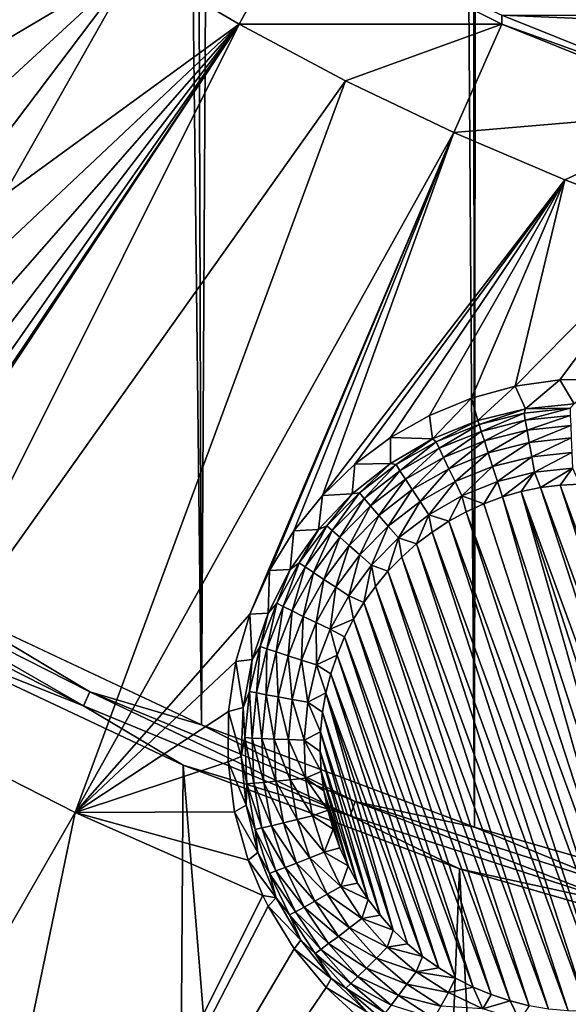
# Model space of a CAD drawing. Header units: metres. Extents: x -24 to 72, y -247 to 22.
# Tile 49 of 256: x -6.01 to -3.95, y -235.92 to -232.23. Entities that reach past the tile are written whole.
import ezdxf

# ---------------------------------------------------------------- set-up
doc = ezdxf.new("R2010")
doc.units = ezdxf.units.M
doc.layers.add('solid_509589_MEDIA_SW0001', color=7, linetype='CONTINUOUS')

msp = doc.modelspace()

# ---------------------------------------------------------------- linework, layer by layer
at = {"layer": 'solid_509589_MEDIA_SW0001'}
for points in [[(-5.328222, -234.871155, 309.950439), (-4.852002, -152.861771, 308.521423), (-5.565951, -153.316559, 308.525574)], [(-5.328222, -234.871155, 309.950439), (-4.303972, -235.255737, 309.962128), (-4.852002, -152.861771, 308.521423)], [(-4.316981, -222.250931, 309.735077), (-4.852002, -152.861771, 308.521423), (-4.303972, -235.255737, 309.962128)], [(-5.328222, -234.871155, 309.950439), (-5.565951, -153.316559, 308.525574), (-6.237439, -153.831802, 308.530548)], [(-6.318621, -234.406082, 309.936462), (-5.328222, -234.871155, 309.950439), (-6.237439, -153.831802, 308.530548)], [(-4.293919, -222.687195, 309.742798), (-4.316981, -222.250931, 309.735077), (-4.303972, -235.255737, 309.962128)], [(-4.293919, -222.687195, 309.742798), (-4.303972, -235.255737, 309.962128), (-3.252177, -235.557465, 309.971375)], [(-4.224947, -223.119431, 309.750641), (-4.293919, -222.687195, 309.742798), (-3.252177, -235.557465, 309.971375)], [(-4.110706, -223.542374, 309.758484), (-4.224947, -223.119431, 309.750641), (-3.252177, -235.557465, 309.971375)], [(-3.951998, -223.95256, 309.766296), (-4.110706, -223.542374, 309.758484), (-3.252177, -235.557465, 309.971375)], [(-6.354004, -232.277008, 269.212524), (-6.471611, -232.151489, 269.215485), (-5.956007, -231.770386, 269.298584)], [(-6.254005, -232.415695, 269.206543), (-6.354004, -232.277008, 269.212524), (-5.956007, -231.770386, 269.298584)], [(-6.254005, -232.415695, 269.206543), (-5.956007, -231.770386, 269.298584), (-5.576632, -232.015198, 269.302856)], [(-4.974478, -231.854034, 269.808411), (-5.187222, -232.243668, 269.306854), (-5.576632, -232.015198, 269.302856)], [(-4.201405, -232.243744, 269.815216), (-5.187222, -232.243668, 269.306854), (-4.974478, -231.854034, 269.808411)], [(-4.201405, -232.243744, 269.815216), (-4.974478, -231.854034, 269.808411), (-4.201441, -232.209717, 271.763184)], [(-6.172907, -232.565002, 269.197784), (-6.254005, -232.415695, 269.206543), (-5.576632, -232.015198, 269.302856)], [(-6.111475, -232.722733, 269.186615), (-6.172907, -232.565002, 269.197784), (-5.576632, -232.015198, 269.302856)], [(-6.070271, -232.887115, 269.173279), (-6.111475, -232.722733, 269.186615), (-5.576632, -232.015198, 269.302856)], [(-6.070271, -232.887115, 269.173279), (-5.576632, -232.015198, 269.302856), (-5.187222, -232.243668, 269.306854)], [(-4.201441, -232.209717, 271.763184), (4.201441, -232.209717, 271.763184), (3.398015, -232.532516, 271.768799)], [(-3.398015, -232.532516, 271.768799), (-4.201441, -232.209717, 271.763184), (3.398015, -232.532516, 271.768799)], [(-4.201405, -232.243744, 269.815216), (-4.201441, -232.209717, 271.763184), (-3.398015, -232.532516, 271.768799)], [(-6.489426, -234.850143, 268.978668), (-5.187222, -232.243668, 269.306854), (-4.788469, -232.455414, 269.310547)], [(-6.489426, -234.850143, 268.978668), (-6.294932, -233.912949, 269.063995), (-5.187222, -232.243668, 269.306854)], [(-6.294932, -233.912949, 269.063995), (-6.1982, -233.753204, 269.08374), (-5.187222, -232.243668, 269.306854)], [(-6.1982, -233.753204, 269.08374), (-6.124519, -233.582214, 269.103668), (-5.187222, -232.243668, 269.306854)], [(-6.124519, -233.582214, 269.103668), (-6.07566, -233.406143, 269.123047), (-5.187222, -232.243668, 269.306854)], [(-6.07566, -233.406143, 269.123047), (-6.051287, -233.230209, 269.141266), (-5.187222, -232.243668, 269.306854)], [(-6.049912, -233.056717, 269.158112), (-6.070271, -232.887115, 269.173279), (-5.187222, -232.243668, 269.306854)], [(-6.051287, -233.230209, 269.141266), (-6.049912, -233.056717, 269.158112), (-5.187222, -232.243668, 269.306854)], [(-4.201405, -232.243744, 269.815216), (-4.788469, -232.455414, 269.310547), (-5.187222, -232.243668, 269.306854)], [(-4.201405, -232.243744, 269.815216), (-4.381087, -232.650055, 269.313934), (-4.788469, -232.455414, 269.310547)], [(-3.398035, -232.566513, 269.820862), (-4.381087, -232.650055, 269.313934), (-4.201405, -232.243744, 269.815216)], [(-3.398035, -232.566513, 269.820862), (-4.201405, -232.243744, 269.815216), (-3.398015, -232.532516, 271.768799)], [(-5.802209, -235.200256, 268.984802), (-6.489426, -234.850143, 268.978668), (-4.788469, -232.455414, 269.310547)], [(-5.802209, -235.200256, 268.984802), (-4.788469, -232.455414, 269.310547), (-4.381087, -232.650055, 269.313934)], [(-3.398035, -232.566513, 269.820862), (-3.965805, -232.827225, 269.317047), (-4.381087, -232.650055, 269.313934)], [(-3.398035, -232.566513, 269.820862), (-3.543359, -232.986633, 269.319824), (-3.965805, -232.827225, 269.317047)], [(-5.146464, -234.456467, 269.077942), (-5.802209, -235.200256, 268.984802), (-4.381087, -232.650055, 269.313934)], [(-5.072977, -234.292404, 269.096863), (-5.146464, -234.456467, 269.077942), (-4.381087, -232.650055, 269.313934)], [(-4.981444, -234.143753, 269.115784), (-5.072977, -234.292404, 269.096863), (-4.381087, -232.650055, 269.313934)], [(-4.874255, -234.011017, 269.134399), (-4.981444, -234.143753, 269.115784), (-4.381087, -232.650055, 269.313934)], [(-4.874255, -234.011017, 269.134399), (-4.381087, -232.650055, 269.313934), (-3.965805, -232.827225, 269.317047)], [(-4.753071, -233.894394, 269.152557), (-4.874255, -234.011017, 269.134399), (-3.965805, -232.827225, 269.317047)], [(-4.619013, -233.794159, 269.170013), (-4.753071, -233.894394, 269.152557), (-3.965805, -232.827225, 269.317047)], [(-4.472852, -233.710938, 269.186523), (-4.619013, -233.794159, 269.170013), (-3.965805, -232.827225, 269.317047)], [(-4.315236, -233.645828, 269.201813), (-4.472852, -233.710938, 269.186523), (-3.965805, -232.827225, 269.317047)], [(-4.152024, -233.601486, 269.215118), (-4.315236, -233.645828, 269.201813), (-3.965805, -232.827225, 269.317047)], [(-4.152024, -233.601486, 269.215118), (-3.965805, -232.827225, 269.317047), (-3.543359, -232.986633, 269.319824)], [(-3.98394, -233.578003, 269.226227), (-4.152024, -233.601486, 269.215118), (-3.543359, -232.986633, 269.319824)], [(-3.813146, -233.576035, 269.234802), (-3.98394, -233.578003, 269.226227), (-3.543359, -232.986633, 269.319824)], [(-4.112956, -233.685684, 268.646698), (-4.152024, -233.601486, 269.215118), (-3.98394, -233.578003, 269.226227)], [(-4.112956, -233.685684, 268.646698), (-3.98394, -233.578003, 269.226227), (-3.930346, -233.667374, 268.646393)], [(-3.930346, -233.667374, 268.646393), (-3.98394, -233.578003, 269.226227), (-3.813146, -233.576035, 269.234802)], [(-4.291101, -233.729797, 268.647461), (-4.315236, -233.645828, 269.201813), (-4.152024, -233.601486, 269.215118)], [(-4.112956, -233.685684, 268.646698), (-4.291101, -233.729797, 268.647461), (-4.152024, -233.601486, 269.215118)], [(-4.461154, -233.798813, 268.648682), (-4.472852, -233.710938, 269.186523), (-4.315236, -233.645828, 269.201813)], [(-4.461154, -233.798813, 268.648682), (-4.315236, -233.645828, 269.201813), (-4.291101, -233.729797, 268.647461)], [(-4.112956, -233.685684, 268.646698), (-4.286602, -233.744675, 268.588562), (-4.291101, -233.729797, 268.647461)], [(-4.118249, -233.702438, 268.58783), (-4.286602, -233.744675, 268.588562), (-4.112956, -233.685684, 268.646698)], [(-3.945712, -233.683517, 268.587494), (-4.118249, -233.702438, 268.58783), (-4.112956, -233.685684, 268.646698)], [(-4.113585, -233.729385, 268.53299), (-4.118249, -233.702438, 268.58783), (-3.945712, -233.683517, 268.587494)], [(-3.94463, -233.710861, 268.532654), (-4.113585, -233.729385, 268.53299), (-3.945712, -233.683517, 268.587494)], [(-3.945712, -233.683517, 268.587494), (-4.112956, -233.685684, 268.646698), (-3.930346, -233.667374, 268.646393)], [(-4.461154, -233.798813, 268.648682), (-4.619013, -233.794159, 269.170013), (-4.472852, -233.710938, 269.186523)], [(-4.447633, -233.809448, 268.589691), (-4.461154, -233.798813, 268.648682), (-4.291101, -233.729797, 268.647461)], [(-4.286602, -233.744675, 268.588562), (-4.447633, -233.809448, 268.589691), (-4.291101, -233.729797, 268.647461)], [(-4.118249, -233.702438, 268.58783), (-4.278442, -233.770752, 268.533691), (-4.286602, -233.744675, 268.588562)], [(-4.113585, -233.729385, 268.53299), (-4.278442, -233.770752, 268.533691), (-4.118249, -233.702438, 268.58783)], [(-4.113585, -233.729385, 268.53299), (-4.266979, -233.80687, 268.485535), (-4.278442, -233.770752, 268.533691)], [(-4.107033, -233.766739, 268.484833), (-4.266979, -233.80687, 268.485535), (-4.113585, -233.729385, 268.53299)], [(-4.107033, -233.766739, 268.484833), (-4.113585, -233.729385, 268.53299), (-3.94463, -233.710861, 268.532654)], [(-3.94311, -233.748764, 268.484528), (-4.107033, -233.766739, 268.484833), (-3.94463, -233.710861, 268.532654)], [(-4.436131, -233.834167, 268.534821), (-4.447633, -233.809448, 268.589691), (-4.286602, -233.744675, 268.588562)], [(-4.436131, -233.834167, 268.534821), (-4.286602, -233.744675, 268.588562), (-4.278442, -233.770752, 268.533691)], [(-4.419971, -233.868408, 268.486603), (-4.436131, -233.834167, 268.534821), (-4.278442, -233.770752, 268.533691)], [(-4.419971, -233.868408, 268.486603), (-4.278442, -233.770752, 268.533691), (-4.266979, -233.80687, 268.485535)], [(-4.107033, -233.766739, 268.484833), (-4.252692, -233.851547, 268.446075), (-4.266979, -233.80687, 268.485535)], [(-4.098866, -233.812943, 268.445404), (-4.252692, -233.851547, 268.446075), (-4.107033, -233.766739, 268.484833)], [(-4.098866, -233.812943, 268.445404), (-4.107033, -233.766739, 268.484833), (-3.94311, -233.748764, 268.484528)], [(-3.941216, -233.795654, 268.445099), (-4.098866, -233.812943, 268.445404), (-3.94311, -233.748764, 268.484528)], [(-4.619654, -233.891312, 268.650299), (-4.753071, -233.894394, 269.152557), (-4.619013, -233.794159, 269.170013)], [(-4.619654, -233.891312, 268.650299), (-4.619013, -233.794159, 269.170013), (-4.461154, -233.798813, 268.648682)], [(-4.598345, -233.895538, 268.591187), (-4.619654, -233.891312, 268.650299), (-4.461154, -233.798813, 268.648682)], [(-4.447633, -233.809448, 268.589691), (-4.598345, -233.895538, 268.591187), (-4.461154, -233.798813, 268.648682)], [(-4.399829, -233.910721, 268.447113), (-4.419971, -233.868408, 268.486603), (-4.266979, -233.80687, 268.485535)], [(-4.399829, -233.910721, 268.447113), (-4.266979, -233.80687, 268.485535), (-4.252692, -233.851547, 268.446075)], [(-4.089425, -233.866074, 268.416321), (-4.098866, -233.812943, 268.445404), (-3.941216, -233.795654, 268.445099)], [(-3.939027, -233.849579, 268.416046), (-4.089425, -233.866074, 268.416321), (-3.941216, -233.795654, 268.445099)], [(-4.583713, -233.918472, 268.536285), (-4.598345, -233.895538, 268.591187), (-4.447633, -233.809448, 268.589691)], [(-4.436131, -233.834167, 268.534821), (-4.583713, -233.918472, 268.536285), (-4.447633, -233.809448, 268.589691)], [(-4.563158, -233.950195, 268.488037), (-4.583713, -233.918472, 268.536285), (-4.436131, -233.834167, 268.534821)], [(-4.419971, -233.868408, 268.486603), (-4.563158, -233.950195, 268.488037), (-4.436131, -233.834167, 268.534821)], [(-4.098866, -233.812943, 268.445404), (-4.236176, -233.902893, 268.416962), (-4.252692, -233.851547, 268.446075)], [(-4.089425, -233.866074, 268.416321), (-4.236176, -233.902893, 268.416962), (-4.098866, -233.812943, 268.445404)], [(-4.537536, -233.98938, 268.448486), (-4.563158, -233.950195, 268.488037), (-4.419971, -233.868408, 268.486603)], [(-4.399829, -233.910721, 268.447113), (-4.537536, -233.98938, 268.448486), (-4.419971, -233.868408, 268.486603)], [(-4.376545, -233.959351, 268.417969), (-4.399829, -233.910721, 268.447113), (-4.252692, -233.851547, 268.446075)], [(-4.376545, -233.959351, 268.417969), (-4.252692, -233.851547, 268.446075), (-4.236176, -233.902893, 268.416962)], [(-4.089425, -233.866074, 268.416321), (-4.21812, -233.958771, 268.399445), (-4.236176, -233.902893, 268.416962)], [(-4.089425, -233.866074, 268.416321), (-4.079104, -233.923889, 268.398834), (-4.21812, -233.958771, 268.399445)], [(-3.939027, -233.849579, 268.416046), (-4.079104, -233.923889, 268.398834), (-4.089425, -233.866074, 268.416321)], [(-3.939027, -233.849579, 268.416046), (-3.936633, -233.908264, 268.39856), (-4.079104, -233.923889, 268.398834)], [(-4.763374, -234.005432, 268.652283), (-4.874255, -234.011017, 269.134399), (-4.753071, -233.894394, 269.152557)], [(-4.763374, -234.005432, 268.652283), (-4.753071, -233.894394, 269.152557), (-4.619654, -233.891312, 268.650299)], [(-4.735929, -234.001343, 268.593048), (-4.763374, -234.005432, 268.652283), (-4.619654, -233.891312, 268.650299)], [(-4.598345, -233.895538, 268.591187), (-4.735929, -234.001343, 268.593048), (-4.619654, -233.891312, 268.650299)], [(-4.71844, -234.022079, 268.538086), (-4.735929, -234.001343, 268.593048), (-4.598345, -233.895538, 268.591187)], [(-4.583713, -233.918472, 268.536285), (-4.71844, -234.022079, 268.538086), (-4.598345, -233.895538, 268.591187)], [(-4.693871, -234.05072, 268.489807), (-4.71844, -234.022079, 268.538086), (-4.583713, -233.918472, 268.536285)], [(-4.563158, -233.950195, 268.488037), (-4.693871, -234.05072, 268.489807), (-4.583713, -233.918472, 268.536285)], [(-4.507918, -234.034393, 268.419281), (-4.537536, -233.98938, 268.448486), (-4.399829, -233.910721, 268.447113)], [(-4.376545, -233.959351, 268.417969), (-4.507918, -234.034393, 268.419281), (-4.399829, -233.910721, 268.447113)], [(-4.376545, -233.959351, 268.417969), (-4.236176, -233.902893, 268.416962), (-4.351091, -234.012253, 268.40036)], [(-4.236176, -233.902893, 268.416962), (-4.21812, -233.958771, 268.399445), (-4.351091, -234.012253, 268.40036)], [(-4.079104, -233.923889, 268.398834), (-3.936633, -233.908264, 268.39856), (-4.056198, -233.981857, 268.393585)], [(-3.936633, -233.908264, 268.39856), (-3.982764, -233.972412, 268.393433), (-4.056198, -233.981857, 268.393585)], [(-3.936633, -233.908264, 268.39856), (-3.908823, -233.968521, 268.393341), (-3.982764, -233.972412, 268.393433)], [(-4.663248, -234.08606, 268.450165), (-4.693871, -234.05072, 268.489807), (-4.563158, -233.950195, 268.488037)], [(-4.537536, -233.98938, 268.448486), (-4.663248, -234.08606, 268.450165), (-4.563158, -233.950195, 268.488037)], [(-4.079104, -233.923889, 268.398834), (-4.199298, -234.0168, 268.394196), (-4.21812, -233.958771, 268.399445)], [(-4.079104, -233.923889, 268.398834), (-4.128442, -233.996658, 268.39386), (-4.199298, -234.0168, 268.394196)], [(-4.079104, -233.923889, 268.398834), (-4.056198, -233.981857, 268.393585), (-4.128442, -233.996658, 268.39386)], [(-4.627848, -234.126617, 268.420868), (-4.663248, -234.08606, 268.450165), (-4.537536, -233.98938, 268.448486)], [(-4.507918, -234.034393, 268.419281), (-4.627848, -234.126617, 268.420868), (-4.537536, -233.98938, 268.448486)], [(-4.376545, -233.959351, 268.417969), (-4.47554, -234.083344, 268.401611), (-4.507918, -234.034393, 268.419281)], [(-4.376545, -233.959351, 268.417969), (-4.351091, -234.012253, 268.40036), (-4.47554, -234.083344, 268.401611)], [(-4.351091, -234.012253, 268.40036), (-4.21812, -233.958771, 268.399445), (-4.268461, -234.042145, 268.394653)], [(-4.21812, -233.958771, 268.399445), (-4.199298, -234.0168, 268.394196), (-4.268461, -234.042145, 268.394653)], [(-4.128442, -233.996658, 268.39386), (-4.056198, -233.981857, 268.393585), (-3.451617, -235.842285, 268.426056)], [(-4.056198, -233.981857, 268.393585), (-3.982764, -233.972412, 268.393433), (-3.386662, -235.806763, 268.425446)], [(-4.056198, -233.981857, 268.393585), (-3.386662, -235.806763, 268.425446), (-3.451617, -235.842285, 268.426056)], [(-3.982764, -233.972412, 268.393433), (-3.908823, -233.968521, 268.393341), (-3.324548, -235.766464, 268.424744)], [(-3.982764, -233.972412, 268.393433), (-3.324548, -235.766464, 268.424744), (-3.386662, -235.806763, 268.425446)], [(-4.889388, -234.13884, 268.654602), (-4.981444, -234.143753, 269.115784), (-4.874255, -234.011017, 269.134399)], [(-4.889388, -234.13884, 268.654602), (-4.874255, -234.011017, 269.134399), (-4.763374, -234.005432, 268.652283)], [(-4.857821, -234.124893, 268.595215), (-4.889388, -234.13884, 268.654602), (-4.763374, -234.005432, 268.652283)], [(-4.735929, -234.001343, 268.593048), (-4.857821, -234.124893, 268.595215), (-4.763374, -234.005432, 268.652283)], [(-4.837802, -234.143066, 268.540192), (-4.857821, -234.124893, 268.595215), (-4.735929, -234.001343, 268.593048)], [(-4.71844, -234.022079, 268.538086), (-4.837802, -234.143066, 268.540192), (-4.735929, -234.001343, 268.593048)], [(-4.809679, -234.168106, 268.491852), (-4.837802, -234.143066, 268.540192), (-4.71844, -234.022079, 268.538086)], [(-4.693871, -234.05072, 268.489807), (-4.809679, -234.168106, 268.491852), (-4.71844, -234.022079, 268.538086)], [(-4.47554, -234.083344, 268.401611), (-4.351091, -234.012253, 268.40036), (-4.400566, -234.108154, 268.395782)], [(-4.351091, -234.012253, 268.40036), (-4.335611, -234.072632, 268.395172), (-4.400566, -234.108154, 268.395782)], [(-4.351091, -234.012253, 268.40036), (-4.268461, -234.042145, 268.394653), (-4.335611, -234.072632, 268.395172)], [(-3.658786, -235.918259, 268.427399), (-4.268461, -234.042145, 268.394653), (-4.199298, -234.0168, 268.394196)], [(-4.199298, -234.0168, 268.394196), (-4.128442, -233.996658, 268.39386), (-3.58793, -235.898117, 268.427032)], [(-3.658786, -235.918259, 268.427399), (-4.199298, -234.0168, 268.394196), (-3.58793, -235.898117, 268.427032)], [(-4.128442, -233.996658, 268.39386), (-3.518768, -235.872772, 268.426605), (-3.58793, -235.898117, 268.427032)], [(-4.128442, -233.996658, 268.39386), (-3.451617, -235.842285, 268.426056), (-3.518768, -235.872772, 268.426605)], [(-4.774623, -234.198944, 268.452148), (-4.809679, -234.168106, 268.491852), (-4.693871, -234.05072, 268.489807)], [(-4.663248, -234.08606, 268.450165), (-4.774623, -234.198944, 268.452148), (-4.693871, -234.05072, 268.489807)], [(-4.507918, -234.034393, 268.419281), (-4.589149, -234.170715, 268.403137), (-4.627848, -234.126617, 268.420868)], [(-4.507918, -234.034393, 268.419281), (-4.47554, -234.083344, 268.401611), (-4.589149, -234.170715, 268.403137)], [(-3.658786, -235.918259, 268.427399), (-4.335611, -234.072632, 268.395172), (-4.268461, -234.042145, 268.394653)], [(-4.7341, -234.234314, 268.42276), (-4.774623, -234.198944, 268.452148), (-4.663248, -234.08606, 268.450165)], [(-4.627848, -234.126617, 268.420868), (-4.7341, -234.234314, 268.42276), (-4.663248, -234.08606, 268.450165)], [(-4.589149, -234.170715, 268.403137), (-4.47554, -234.083344, 268.401611), (-4.52155, -234.193222, 268.397278)], [(-4.47554, -234.083344, 268.401611), (-4.46268, -234.148453, 268.396484), (-4.52155, -234.193222, 268.397278)], [(-4.47554, -234.083344, 268.401611), (-4.400566, -234.108154, 268.395782), (-4.46268, -234.148453, 268.396484)], [(-3.73103, -235.93306, 268.427643), (-4.400566, -234.108154, 268.395782), (-4.335611, -234.072632, 268.395172)], [(-3.658786, -235.918259, 268.427399), (-3.73103, -235.93306, 268.427643), (-4.335611, -234.072632, 268.395172)], [(-4.995131, -234.288818, 268.657227), (-4.981444, -234.143753, 269.115784), (-4.889388, -234.13884, 268.654602)], [(-4.961753, -234.263885, 268.597626), (-4.995131, -234.288818, 268.657227), (-4.889388, -234.13884, 268.654602)], [(-4.857821, -234.124893, 268.595215), (-4.961753, -234.263885, 268.597626), (-4.889388, -234.13884, 268.654602)], [(-4.939576, -234.279175, 268.542572), (-4.961753, -234.263885, 268.597626), (-4.857821, -234.124893, 268.595215)], [(-4.837802, -234.143066, 268.540192), (-4.939576, -234.279175, 268.542572), (-4.857821, -234.124893, 268.595215)], [(-4.627848, -234.126617, 268.420868), (-4.689801, -234.272736, 268.404907), (-4.7341, -234.234314, 268.42276)], [(-4.627848, -234.126617, 268.420868), (-4.589149, -234.170715, 268.403137), (-4.689801, -234.272736, 268.404907)], [(-3.804464, -235.94249, 268.427826), (-4.46268, -234.148453, 268.396484), (-4.400566, -234.108154, 268.395782)], [(-3.73103, -235.93306, 268.427643), (-3.804464, -235.94249, 268.427826), (-4.400566, -234.108154, 268.395782)], [(-4.995131, -234.288818, 268.657227), (-5.072977, -234.292404, 269.096863), (-4.981444, -234.143753, 269.115784)], [(-4.908421, -234.300156, 268.494141), (-4.939576, -234.279175, 268.542572), (-4.837802, -234.143066, 268.540192)], [(-4.809679, -234.168106, 268.491852), (-4.908421, -234.300156, 268.494141), (-4.837802, -234.143066, 268.540192)], [(-4.869587, -234.325943, 268.454346), (-4.908421, -234.300156, 268.494141), (-4.809679, -234.168106, 268.491852)], [(-4.774623, -234.198944, 268.452148), (-4.869587, -234.325943, 268.454346), (-4.809679, -234.168106, 268.491852)], [(-4.689801, -234.272736, 268.404907), (-4.589149, -234.170715, 268.403137), (-4.6285, -234.29538, 268.399048)], [(-4.589149, -234.170715, 268.403137), (-4.576927, -234.242279, 268.398132), (-4.6285, -234.29538, 268.399048)], [(-4.589149, -234.170715, 268.403137), (-4.52155, -234.193222, 268.397278), (-4.576927, -234.242279, 268.398132)], [(-3.878405, -235.946396, 268.427887), (-4.52155, -234.193222, 268.397278), (-4.46268, -234.148453, 268.396484)], [(-3.804464, -235.94249, 268.427826), (-3.878405, -235.946396, 268.427887), (-4.46268, -234.148453, 268.396484)], [(-4.824696, -234.355469, 268.424866), (-4.869587, -234.325943, 268.454346), (-4.774623, -234.198944, 268.452148)], [(-4.7341, -234.234314, 268.42276), (-4.824696, -234.355469, 268.424866), (-4.774623, -234.198944, 268.452148)], [(-3.952353, -235.944778, 268.427856), (-4.576927, -234.242279, 268.398132), (-4.52155, -234.193222, 268.397278)], [(-3.878405, -235.946396, 268.427887), (-3.952353, -235.944778, 268.427856), (-4.52155, -234.193222, 268.397278)], [(-4.7341, -234.234314, 268.42276), (-4.775621, -234.387497, 268.406921), (-4.824696, -234.355469, 268.424866)], [(-4.7341, -234.234314, 268.42276), (-4.689801, -234.272736, 268.404907), (-4.775621, -234.387497, 268.406921)], [(-4.025998, -235.937622, 268.427734), (-4.6285, -234.29538, 268.399048), (-4.576927, -234.242279, 268.398132)], [(-3.952353, -235.944778, 268.427856), (-4.025998, -235.937622, 268.427734), (-4.576927, -234.242279, 268.398132)], [(-6.707917, -234.259689, 309.926147), (-6.735722, -234.309982, 309.909973), (-5.770959, -234.79982, 309.924652)], [(-5.747138, -234.747498, 309.940735), (-6.318621, -234.406082, 309.936462), (-6.707917, -234.259689, 309.926147)], [(-5.747138, -234.747498, 309.940735), (-6.707917, -234.259689, 309.926147), (-5.770959, -234.79982, 309.924652)], [(-4.961753, -234.263885, 268.597626), (-5.045788, -234.415726, 268.600281), (-4.995131, -234.288818, 268.657227)], [(-5.021866, -234.427872, 268.545166), (-5.045788, -234.415726, 268.600281), (-4.961753, -234.263885, 268.597626)], [(-4.939576, -234.279175, 268.542572), (-5.021866, -234.427872, 268.545166), (-4.961753, -234.263885, 268.597626)], [(-4.988259, -234.444427, 268.496674), (-5.021866, -234.427872, 268.545166), (-4.939576, -234.279175, 268.542572)], [(-4.908421, -234.300156, 268.494141), (-4.988259, -234.444427, 268.496674), (-4.939576, -234.279175, 268.542572)], [(-4.775621, -234.387497, 268.406921), (-4.689801, -234.272736, 268.404907), (-4.719011, -234.412323, 268.401093)], [(-4.689801, -234.272736, 268.404907), (-4.67593, -234.352142, 268.400055), (-4.719011, -234.412323, 268.401093)], [(-4.689801, -234.272736, 268.404907), (-4.6285, -234.29538, 268.399048), (-4.67593, -234.352142, 268.400055)], [(-5.770959, -234.79982, 309.924652), (-6.735722, -234.309982, 309.909973), (-6.39851, -234.552063, 309.88855)], [(-5.07845, -234.452316, 268.660095), (-5.146464, -234.456467, 269.077942), (-5.072977, -234.292404, 269.096863)], [(-5.07845, -234.452316, 268.660095), (-5.072977, -234.292404, 269.096863), (-4.995131, -234.288818, 268.657227)], [(-5.045788, -234.415726, 268.600281), (-5.07845, -234.452316, 268.660095), (-4.995131, -234.288818, 268.657227)], [(-4.94637, -234.464691, 268.456787), (-4.988259, -234.444427, 268.496674), (-4.908421, -234.300156, 268.494141)], [(-4.869587, -234.325943, 268.454346), (-4.94637, -234.464691, 268.456787), (-4.908421, -234.300156, 268.494141)], [(-4.098936, -235.924973, 268.427521), (-4.67593, -234.352142, 268.400055), (-4.6285, -234.29538, 268.399048)], [(-4.025998, -235.937622, 268.427734), (-4.098936, -235.924973, 268.427521), (-4.6285, -234.29538, 268.399048)], [(-4.897948, -234.487839, 268.427185), (-4.94637, -234.464691, 268.456787), (-4.869587, -234.325943, 268.454346)], [(-4.824696, -234.355469, 268.424866), (-4.897948, -234.487839, 268.427185), (-4.869587, -234.325943, 268.454346)], [(-4.824696, -234.355469, 268.424866), (-4.845012, -234.512894, 268.409119), (-4.897948, -234.487839, 268.427185)], [(-4.824696, -234.355469, 268.424866), (-4.775621, -234.387497, 268.406921), (-4.845012, -234.512894, 268.409119)], [(-4.170673, -235.906937, 268.427185), (-4.719011, -234.412323, 268.401093), (-4.67593, -234.352142, 268.400055)], [(-4.098936, -235.924973, 268.427521), (-4.170673, -235.906937, 268.427185), (-4.67593, -234.352142, 268.400055)], [(-4.845012, -234.512894, 268.409119), (-4.775621, -234.387497, 268.406921), (-4.757465, -234.475555, 268.402191)], [(-4.775621, -234.387497, 268.406921), (-4.719011, -234.412323, 268.401093), (-4.757465, -234.475555, 268.402191)], [(-5.747138, -234.747498, 309.940735), (-5.328222, -234.871155, 309.950439), (-6.318621, -234.406082, 309.936462)], [(-5.045788, -234.415726, 268.600281), (-5.108359, -234.577606, 268.603119), (-5.07845, -234.452316, 268.660095)], [(-5.083138, -234.586395, 268.547943), (-5.108359, -234.577606, 268.603119), (-5.045788, -234.415726, 268.600281)], [(-5.021866, -234.427872, 268.545166), (-5.083138, -234.586395, 268.547943), (-5.045788, -234.415726, 268.600281)], [(-5.047707, -234.598221, 268.499359), (-5.083138, -234.586395, 268.547943), (-5.021866, -234.427872, 268.545166)], [(-4.988259, -234.444427, 268.496674), (-5.047707, -234.598221, 268.499359), (-5.021866, -234.427872, 268.545166)], [(-4.240906, -235.88356, 268.426788), (-4.757465, -234.475555, 268.402191), (-4.719011, -234.412323, 268.401093)], [(-4.170673, -235.906937, 268.427185), (-4.240906, -235.88356, 268.426788), (-4.719011, -234.412323, 268.401093)], [(-5.146464, -234.456467, 269.077942), (-5.198874, -234.63446, 269.059296), (-5.802209, -235.200256, 268.984802)], [(-5.13765, -234.626007, 268.663116), (-5.198874, -234.63446, 269.059296), (-5.146464, -234.456467, 269.077942)], [(-5.13765, -234.626007, 268.663116), (-5.146464, -234.456467, 269.077942), (-5.07845, -234.452316, 268.660095)], [(-5.108359, -234.577606, 268.603119), (-5.13765, -234.626007, 268.663116), (-5.07845, -234.452316, 268.660095)], [(-5.003542, -234.61261, 268.459351), (-5.047707, -234.598221, 268.499359), (-4.988259, -234.444427, 268.496674)], [(-4.94637, -234.464691, 268.456787), (-5.003542, -234.61261, 268.459351), (-4.988259, -234.444427, 268.496674)], [(-4.95249, -234.628952, 268.429657), (-5.003542, -234.61261, 268.459351), (-4.94637, -234.464691, 268.456787)], [(-4.897948, -234.487839, 268.427185), (-4.95249, -234.628952, 268.429657), (-4.94637, -234.464691, 268.456787)], [(-4.897948, -234.487839, 268.427185), (-4.89668, -234.646561, 268.411438), (-4.95249, -234.628952, 268.429657)], [(-4.897948, -234.487839, 268.427185), (-4.845012, -234.512894, 268.409119), (-4.89668, -234.646561, 268.411438)], [(-4.845012, -234.512894, 268.409119), (-4.757465, -234.475555, 268.402191), (-4.791064, -234.541443, 268.403351)], [(-4.30919, -235.855011, 268.42627), (-4.791064, -234.541443, 268.403351), (-4.757465, -234.475555, 268.402191)], [(-4.240906, -235.88356, 268.426788), (-4.30919, -235.855011, 268.42627), (-4.757465, -234.475555, 268.402191)], [(-4.89668, -234.646561, 268.411438), (-4.845012, -234.512894, 268.409119), (-4.819666, -234.609695, 268.404541)], [(-4.845012, -234.512894, 268.409119), (-4.791064, -234.541443, 268.403351), (-4.819666, -234.609695, 268.404541)], [(-4.375104, -235.821442, 268.42569), (-4.819666, -234.609695, 268.404541), (-4.791064, -234.541443, 268.403351)], [(-4.30919, -235.855011, 268.42627), (-4.375104, -235.821442, 268.42569), (-4.791064, -234.541443, 268.403351)], [(-6.39851, -234.552063, 309.88855), (-6.21552, -243.344131, 310.043213), (-5.456104, -243.552124, 310.051453)], [(-5.39638, -235.022797, 309.902924), (-6.39851, -234.552063, 309.88855), (-5.456104, -243.552124, 310.051453)], [(-5.770959, -234.79982, 309.924652), (-6.39851, -234.552063, 309.88855), (-5.39638, -235.022797, 309.902924)], [(-5.108359, -234.577606, 268.603119), (-5.148302, -234.746506, 268.606049), (-5.13765, -234.626007, 268.663116)], [(-5.122252, -234.75177, 268.550842), (-5.148302, -234.746506, 268.606049), (-5.108359, -234.577606, 268.603119)], [(-5.083138, -234.586395, 268.547943), (-5.122252, -234.75177, 268.550842), (-5.108359, -234.577606, 268.603119)], [(-5.085655, -234.758682, 268.502136), (-5.122252, -234.75177, 268.550842), (-5.083138, -234.586395, 268.547943)], [(-5.047707, -234.598221, 268.499359), (-5.085655, -234.758682, 268.502136), (-5.083138, -234.586395, 268.547943)], [(-5.040039, -234.766922, 268.462067), (-5.085655, -234.758682, 268.502136), (-5.047707, -234.598221, 268.499359)], [(-5.003542, -234.61261, 268.459351), (-5.040039, -234.766922, 268.462067), (-5.047707, -234.598221, 268.499359)], [(-4.987308, -234.776169, 268.43222), (-5.040039, -234.766922, 268.462067), (-5.003542, -234.61261, 268.459351)], [(-4.95249, -234.628952, 268.429657), (-4.987308, -234.776169, 268.43222), (-5.003542, -234.61261, 268.459351)], [(-4.89668, -234.646561, 268.411438), (-4.819666, -234.609695, 268.404541), (-4.843078, -234.679916, 268.405762)], [(-4.438373, -235.783035, 268.425018), (-4.843078, -234.679916, 268.405762), (-4.819666, -234.609695, 268.404541)], [(-4.375104, -235.821442, 268.42569), (-4.438373, -235.783035, 268.425018), (-4.819666, -234.609695, 268.404541)], [(-5.198874, -234.63446, 269.059296), (-5.226757, -234.82132, 269.041595), (-5.802209, -235.200256, 268.984802)], [(-5.171524, -234.806351, 268.66626), (-5.226757, -234.82132, 269.041595), (-5.198874, -234.63446, 269.059296)], [(-5.171524, -234.806351, 268.66626), (-5.198874, -234.63446, 269.059296), (-5.13765, -234.626007, 268.663116)], [(-5.148302, -234.746506, 268.606049), (-5.171524, -234.806351, 268.66626), (-5.13765, -234.626007, 268.663116)], [(-4.95249, -234.628952, 268.429657), (-4.929663, -234.786026, 268.413879), (-4.987308, -234.776169, 268.43222)], [(-4.95249, -234.628952, 268.429657), (-4.89668, -234.646561, 268.411438), (-4.929663, -234.786026, 268.413879)], [(-4.929663, -234.786026, 268.413879), (-4.89668, -234.646561, 268.411438), (-4.861166, -234.751617, 268.407013)], [(-4.89668, -234.646561, 268.411438), (-4.843078, -234.679916, 268.405762), (-4.861166, -234.751617, 268.407013)], [(-4.498587, -235.73999, 268.424286), (-4.861166, -234.751617, 268.407013), (-4.843078, -234.679916, 268.405762)], [(-4.438373, -235.783035, 268.425018), (-4.498587, -235.73999, 268.424286), (-4.843078, -234.679916, 268.405762)], [(-5.747138, -234.747498, 309.940735), (-5.770959, -234.79982, 309.924652), (-4.770779, -235.212708, 309.937195)], [(-4.751088, -235.158676, 309.953186), (-5.328222, -234.871155, 309.950439), (-5.747138, -234.747498, 309.940735)], [(-4.751088, -235.158676, 309.953186), (-5.747138, -234.747498, 309.940735), (-4.770779, -235.212708, 309.937195)], [(-5.148302, -234.746506, 268.606049), (-5.164873, -234.91925, 268.60907), (-5.171524, -234.806351, 268.66626)], [(-5.138479, -234.920944, 268.553772), (-5.164873, -234.91925, 268.60907), (-5.148302, -234.746506, 268.606049)], [(-5.122252, -234.75177, 268.550842), (-5.138479, -234.920944, 268.553772), (-5.148302, -234.746506, 268.606049)], [(-5.101398, -234.922806, 268.505005), (-5.138479, -234.920944, 268.553772), (-5.122252, -234.75177, 268.550842)], [(-5.085655, -234.758682, 268.502136), (-5.101398, -234.922806, 268.505005), (-5.122252, -234.75177, 268.550842)], [(-5.05518, -234.924774, 268.464813), (-5.101398, -234.922806, 268.505005), (-5.085655, -234.758682, 268.502136)], [(-5.040039, -234.766922, 268.462067), (-5.05518, -234.924774, 268.464813), (-5.085655, -234.758682, 268.502136)], [(-5.001752, -234.926758, 268.434845), (-5.05518, -234.924774, 268.464813), (-5.040039, -234.766922, 268.462067)], [(-4.987308, -234.776169, 268.43222), (-5.001752, -234.926758, 268.434845), (-5.040039, -234.766922, 268.462067)], [(-4.929663, -234.786026, 268.413879), (-4.861166, -234.751617, 268.407013), (-4.873854, -234.824539, 268.408295)], [(-4.608505, -235.641083, 268.422546), (-4.873854, -234.824539, 268.408295), (-4.861166, -234.751617, 268.407013)], [(-4.555377, -235.692612, 268.423462), (-4.608505, -235.641083, 268.422546), (-4.861166, -234.751617, 268.407013)], [(-4.498587, -235.73999, 268.424286), (-4.555377, -235.692612, 268.423462), (-4.861166, -234.751617, 268.407013)], [(-4.770779, -235.212708, 309.937195), (-5.770959, -234.79982, 309.924652), (-5.39638, -235.022797, 309.902924)], [(-4.987308, -234.776169, 268.43222), (-4.943346, -234.928665, 268.416351), (-5.001752, -234.926758, 268.434845)], [(-4.987308, -234.776169, 268.43222), (-4.929663, -234.786026, 268.413879), (-4.943346, -234.928665, 268.416351)], [(-4.943346, -234.928665, 268.416351), (-4.929663, -234.786026, 268.413879), (-4.881048, -234.898193, 268.409576)], [(-4.929663, -234.786026, 268.413879), (-4.873854, -234.824539, 268.408295), (-4.881048, -234.898193, 268.409576)], [(-5.226757, -234.82132, 269.041595), (-5.228358, -235.010406, 269.025421), (-5.802209, -235.200256, 268.984802)], [(-5.179384, -234.98967, 268.669464), (-5.228358, -235.010406, 269.025421), (-5.226757, -234.82132, 269.041595)], [(-5.179384, -234.98967, 268.669464), (-5.226757, -234.82132, 269.041595), (-5.171524, -234.806351, 268.66626)], [(-5.164873, -234.91925, 268.60907), (-5.179384, -234.98967, 268.669464), (-5.171524, -234.806351, 268.66626)], [(-4.657626, -235.585709, 268.42157), (-4.881048, -234.898193, 268.409576), (-4.873854, -234.824539, 268.408295)], [(-4.608505, -235.641083, 268.422546), (-4.657626, -235.585709, 268.42157), (-4.873854, -234.824539, 268.408295)], [(-7.263963, -237.747849, 268.797577), (-6.489426, -234.850143, 268.978668), (-5.802209, -235.200256, 268.984802)], [(-4.751088, -235.158676, 309.953186), (-4.303972, -235.255737, 309.962128), (-5.328222, -234.871155, 309.950439)], [(-4.943346, -234.928665, 268.416351), (-4.881048, -234.898193, 268.409576), (-4.882716, -234.972122, 268.410889)], [(-4.702442, -235.526871, 268.420563), (-4.882716, -234.972122, 268.410889), (-4.881048, -234.898193, 268.409576)], [(-4.657626, -235.585709, 268.42157), (-4.702442, -235.526871, 268.420563), (-4.881048, -234.898193, 268.409576)], [(-5.164873, -234.91925, 268.60907), (-5.157763, -235.092651, 268.612091), (-5.179384, -234.98967, 268.669464)], [(-5.131516, -235.090744, 268.556732), (-5.157763, -235.092651, 268.612091), (-5.164873, -234.91925, 268.60907)], [(-5.138479, -234.920944, 268.553772), (-5.131516, -235.090744, 268.556732), (-5.164873, -234.91925, 268.60907)], [(-5.094643, -235.08754, 268.507904), (-5.131516, -235.090744, 268.556732), (-5.138479, -234.920944, 268.553772)], [(-5.101398, -234.922806, 268.505005), (-5.094643, -235.08754, 268.507904), (-5.138479, -234.920944, 268.553772)], [(-5.048683, -235.083206, 268.46759), (-5.094643, -235.08754, 268.507904), (-5.101398, -234.922806, 268.505005)], [(-5.05518, -234.924774, 268.464813), (-5.048683, -235.083206, 268.46759), (-5.101398, -234.922806, 268.505005)], [(-4.995554, -235.077896, 268.437469), (-5.048683, -235.083206, 268.46759), (-5.05518, -234.924774, 268.464813)], [(-5.001752, -234.926758, 268.434845), (-4.995554, -235.077896, 268.437469), (-5.05518, -234.924774, 268.464813)], [(-5.001752, -234.926758, 268.434845), (-4.943346, -234.928665, 268.416351), (-4.937474, -235.071854, 268.418854)], [(-5.001752, -234.926758, 268.434845), (-4.937474, -235.071854, 268.418854), (-4.995554, -235.077896, 268.437469)], [(-4.943346, -234.928665, 268.416351), (-4.882716, -234.972122, 268.410889), (-4.878853, -235.046036, 268.41217)], [(-4.937474, -235.071854, 268.418854), (-4.943346, -234.928665, 268.416351), (-4.878853, -235.046036, 268.41217)], [(-5.161069, -235.172256, 268.672668), (-5.228358, -235.010406, 269.025421), (-5.179384, -234.98967, 268.669464)], [(-5.157763, -235.092651, 268.612091), (-5.161069, -235.172256, 268.672668), (-5.179384, -234.98967, 268.669464)], [(-4.742764, -235.464813, 268.419464), (-4.878853, -235.046036, 268.41217), (-4.882716, -234.972122, 268.410889)], [(-4.702442, -235.526871, 268.420563), (-4.742764, -235.464813, 268.419464), (-4.882716, -234.972122, 268.410889)], [(-5.228358, -235.010406, 269.025421), (-5.20366, -235.197479, 269.010956), (-5.802209, -235.200256, 268.984802)], [(-5.39638, -235.022797, 309.902924), (-5.456104, -243.552124, 310.051453), (-4.689544, -243.732956, 310.058655)], [(-4.359719, -235.41217, 309.914978), (-5.39638, -235.022797, 309.902924), (-4.689544, -243.732956, 310.058655)], [(-4.770779, -235.212708, 309.937195), (-5.39638, -235.022797, 309.902924), (-4.359719, -235.41217, 309.914978)], [(-5.161069, -235.172256, 268.672668), (-5.20366, -235.197479, 269.010956), (-5.228358, -235.010406, 269.025421)], [(-4.937474, -235.071854, 268.418854), (-4.878853, -235.046036, 268.41217), (-4.869468, -235.119446, 268.413452)], [(-4.778327, -235.399902, 268.418335), (-4.869468, -235.119446, 268.413452), (-4.878853, -235.046036, 268.41217)], [(-4.742764, -235.464813, 268.419464), (-4.778327, -235.399902, 268.418335), (-4.878853, -235.046036, 268.41217)], [(-5.157763, -235.092651, 268.612091), (-5.127103, -235.263474, 268.615082), (-5.161069, -235.172256, 268.672668)], [(-5.131516, -235.090744, 268.556732), (-5.101493, -235.258011, 268.559662), (-5.157763, -235.092651, 268.612091)], [(-5.101493, -235.258011, 268.559662), (-5.127103, -235.263474, 268.615082), (-5.157763, -235.092651, 268.612091)], [(-5.094643, -235.08754, 268.507904), (-5.065515, -235.249832, 268.510712), (-5.131516, -235.090744, 268.556732)], [(-5.065515, -235.249832, 268.510712), (-5.101493, -235.258011, 268.559662), (-5.131516, -235.090744, 268.556732)], [(-5.048683, -235.083206, 268.46759), (-5.020669, -235.239288, 268.470306), (-5.094643, -235.08754, 268.507904)], [(-5.020669, -235.239288, 268.470306), (-5.065515, -235.249832, 268.510712), (-5.094643, -235.08754, 268.507904)], [(-4.995554, -235.077896, 268.437469), (-4.968829, -235.226807, 268.440094), (-5.048683, -235.083206, 268.46759)], [(-4.968829, -235.226807, 268.440094), (-5.020669, -235.239288, 268.470306), (-5.048683, -235.083206, 268.46759)], [(-4.995554, -235.077896, 268.437469), (-4.937474, -235.071854, 268.418854), (-4.912158, -235.212906, 268.421326)], [(-4.995554, -235.077896, 268.437469), (-4.912158, -235.212906, 268.421326), (-4.968829, -235.226807, 268.440094)], [(-4.937474, -235.071854, 268.418854), (-4.869468, -235.119446, 268.413452), (-4.854634, -235.191895, 268.414703)], [(-4.912158, -235.212906, 268.421326), (-4.937474, -235.071854, 268.418854), (-4.854634, -235.191895, 268.414703)], [(-4.808919, -235.332581, 268.417175), (-4.854634, -235.191895, 268.414703), (-4.869468, -235.119446, 268.413452)], [(-4.778327, -235.399902, 268.418335), (-4.808919, -235.332581, 268.417175), (-4.869468, -235.119446, 268.413452)], [(-5.116953, -235.350372, 268.675751), (-5.20366, -235.197479, 269.010956), (-5.161069, -235.172256, 268.672668)], [(-5.127103, -235.263474, 268.615082), (-5.116953, -235.350372, 268.675751), (-5.161069, -235.172256, 268.672668)], [(-4.751088, -235.158676, 309.953186), (-4.770779, -235.212708, 309.937195), (-3.741309, -235.546112, 309.947418)], [(-3.725867, -235.490707, 309.963348), (-4.303972, -235.255737, 309.962128), (-4.751088, -235.158676, 309.953186)], [(-3.725867, -235.490707, 309.963348), (-4.751088, -235.158676, 309.953186), (-3.741309, -235.546112, 309.947418)], [(-6.41326, -238.136292, 268.804352), (-7.263963, -237.747849, 268.797577), (-5.802209, -235.200256, 268.984802)], [(-6.41326, -238.136292, 268.804352), (-5.802209, -235.200256, 268.984802), (-5.098058, -235.511688, 268.990051)], [(-5.20366, -235.197479, 269.010956), (-5.153231, -235.379013, 268.998383), (-5.802209, -235.200256, 268.984802)], [(-5.153231, -235.379013, 268.998383), (-5.098058, -235.511688, 268.990051), (-5.802209, -235.200256, 268.984802)], [(-5.116953, -235.350372, 268.675751), (-5.153231, -235.379013, 268.998383), (-5.20366, -235.197479, 269.010956)], [(-4.912158, -235.212906, 268.421326), (-4.854634, -235.191895, 268.414703), (-4.834413, -235.263092, 268.415955)], [(-4.808919, -235.332581, 268.417175), (-4.834413, -235.263092, 268.415955), (-4.854634, -235.191895, 268.414703)], [(-5.020669, -235.239288, 268.470306), (-4.971661, -235.390091, 268.472931), (-5.065515, -235.249832, 268.510712)], [(-4.968829, -235.226807, 268.440094), (-4.922075, -235.370667, 268.442596), (-5.020669, -235.239288, 268.470306)], [(-4.922075, -235.370667, 268.442596), (-4.971661, -235.390091, 268.472931), (-5.020669, -235.239288, 268.470306)], [(-4.968829, -235.226807, 268.440094), (-4.912158, -235.212906, 268.421326), (-4.867867, -235.349197, 268.423706)], [(-4.968829, -235.226807, 268.440094), (-4.867867, -235.349197, 268.423706), (-4.922075, -235.370667, 268.442596)], [(-4.867867, -235.349197, 268.423706), (-4.912158, -235.212906, 268.421326), (-4.834413, -235.263092, 268.415955)], [(-3.741309, -235.546112, 309.947418), (-4.770779, -235.212708, 309.937195), (-4.359719, -235.41217, 309.914978)], [(-5.101493, -235.258011, 268.559662), (-5.04897, -235.419632, 268.5625), (-5.127103, -235.263474, 268.615082)], [(-5.127103, -235.263474, 268.615082), (-5.073466, -235.428528, 268.61795), (-5.116953, -235.350372, 268.675751)], [(-5.04897, -235.419632, 268.5625), (-5.073466, -235.428528, 268.61795), (-5.127103, -235.263474, 268.615082)], [(-5.065515, -235.249832, 268.510712), (-5.014556, -235.406647, 268.513458), (-5.101493, -235.258011, 268.559662)], [(-5.014556, -235.406647, 268.513458), (-5.04897, -235.419632, 268.5625), (-5.101493, -235.258011, 268.559662)], [(-4.971661, -235.390091, 268.472931), (-5.014556, -235.406647, 268.513458), (-5.065515, -235.249832, 268.510712)], [(-4.867867, -235.349197, 268.423706), (-4.834413, -235.263092, 268.415955), (-4.808919, -235.332581, 268.417175)], [(-3.725867, -235.490707, 309.963348), (-3.252177, -235.557465, 309.971375), (-4.303972, -235.255737, 309.962128)], [(-5.047933, -235.520401, 268.678741), (-5.153231, -235.379013, 268.998383), (-5.116953, -235.350372, 268.675751)], [(-5.073466, -235.428528, 268.61795), (-5.047933, -235.520401, 268.678741), (-5.116953, -235.350372, 268.675751)], [(-4.922075, -235.370667, 268.442596), (-4.867867, -235.349197, 268.423706), (-4.805429, -235.47818, 268.425964)], [(-4.867867, -235.349197, 268.423706), (-4.808919, -235.332581, 268.417175), (-4.778327, -235.399902, 268.418335)], [(-4.805429, -235.47818, 268.425964), (-4.867867, -235.349197, 268.423706), (-4.778327, -235.399902, 268.418335)], [(-5.047933, -235.520401, 268.678741), (-5.098058, -235.511688, 268.990051), (-5.153231, -235.379013, 268.998383)], [(-4.971661, -235.390091, 268.472931), (-4.90257, -235.532822, 268.475433), (-5.014556, -235.406647, 268.513458)], [(-4.922075, -235.370667, 268.442596), (-4.856162, -235.506836, 268.444977), (-4.971661, -235.390091, 268.472931)], [(-4.856162, -235.506836, 268.444977), (-4.90257, -235.532822, 268.475433), (-4.971661, -235.390091, 268.472931)], [(-4.922075, -235.370667, 268.442596), (-4.805429, -235.47818, 268.425964), (-4.856162, -235.506836, 268.444977)], [(-5.04897, -235.419632, 268.5625), (-4.974925, -235.572601, 268.565155), (-5.073466, -235.428528, 268.61795)], [(-5.073466, -235.428528, 268.61795), (-4.997851, -235.584732, 268.620697), (-5.047933, -235.520401, 268.678741)], [(-4.974925, -235.572601, 268.565155), (-4.997851, -235.584732, 268.620697), (-5.073466, -235.428528, 268.61795)], [(-5.014556, -235.406647, 268.513458), (-4.942716, -235.555054, 268.516052), (-5.04897, -235.419632, 268.5625)], [(-4.942716, -235.555054, 268.516052), (-4.974925, -235.572601, 268.565155), (-5.04897, -235.419632, 268.5625)], [(-4.90257, -235.532822, 268.475433), (-4.942716, -235.555054, 268.516052), (-5.014556, -235.406647, 268.513458)], [(-4.805429, -235.47818, 268.425964), (-4.778327, -235.399902, 268.418335), (-4.742764, -235.464813, 268.419464)], [(-4.359719, -235.41217, 309.914978), (-4.689544, -243.732956, 310.058655), (-3.917351, -243.886292, 310.064789)], [(-3.295523, -235.717575, 309.924561), (-4.359719, -235.41217, 309.914978), (-3.917351, -243.886292, 310.064789)], [(-3.741309, -235.546112, 309.947418), (-4.359719, -235.41217, 309.914978), (-3.295523, -235.717575, 309.924561)], [(-4.805429, -235.47818, 268.425964), (-4.742764, -235.464813, 268.419464), (-4.702442, -235.526871, 268.420563)], [(-4.856162, -235.506836, 268.444977), (-4.772319, -235.632767, 268.447174), (-4.90257, -235.532822, 268.475433)], [(-4.856162, -235.506836, 268.444977), (-4.805429, -235.47818, 268.425964), (-4.726005, -235.597473, 268.42804)], [(-4.856162, -235.506836, 268.444977), (-4.726005, -235.597473, 268.42804), (-4.772319, -235.632767, 268.447174)], [(-4.726005, -235.597473, 268.42804), (-4.805429, -235.47818, 268.425964), (-4.702442, -235.526871, 268.420563)], [(-5.078147, -235.551468, 268.987701), (-6.41326, -238.136292, 268.804352), (-5.098058, -235.511688, 268.990051)], [(-5.047933, -235.520401, 268.678741), (-5.078147, -235.551468, 268.987701), (-5.098058, -235.511688, 268.990051)], [(-4.955414, -235.678879, 268.681488), (-5.078147, -235.551468, 268.987701), (-5.047933, -235.520401, 268.678741)], [(-4.997851, -235.584732, 268.620697), (-4.955414, -235.678879, 268.681488), (-5.047933, -235.520401, 268.678741)], [(-4.90257, -235.532822, 268.475433), (-4.814684, -235.664825, 268.477722), (-4.942716, -235.555054, 268.516052)], [(-4.772319, -235.632767, 268.447174), (-4.814684, -235.664825, 268.477722), (-4.90257, -235.532822, 268.475433)], [(-4.726005, -235.597473, 268.42804), (-4.702442, -235.526871, 268.420563), (-4.657626, -235.585709, 268.42157)], [(-5.078147, -235.551468, 268.987701), (-4.979938, -235.711548, 268.979004), (-6.41326, -238.136292, 268.804352)], [(-4.955414, -235.678879, 268.681488), (-4.979938, -235.711548, 268.979004), (-5.078147, -235.551468, 268.987701)], [(-4.974925, -235.572601, 268.565155), (-4.880736, -235.714066, 268.567627), (-4.997851, -235.584732, 268.620697)], [(-4.942716, -235.555054, 268.516052), (-4.851334, -235.692307, 268.518433), (-4.974925, -235.572601, 268.565155)], [(-4.851334, -235.692307, 268.518433), (-4.880736, -235.714066, 268.567627), (-4.974925, -235.572601, 268.565155)], [(-4.814684, -235.664825, 268.477722), (-4.851334, -235.692307, 268.518433), (-4.942716, -235.555054, 268.516052)], [(-4.997851, -235.584732, 268.620697), (-4.901666, -235.729202, 268.623199), (-4.955414, -235.678879, 268.681488)], [(-4.880736, -235.714066, 268.567627), (-4.901666, -235.729202, 268.623199), (-4.997851, -235.584732, 268.620697)], [(-4.772319, -235.632767, 268.447174), (-4.726005, -235.597473, 268.42804), (-4.631075, -235.704834, 268.429901)], [(-4.726005, -235.597473, 268.42804), (-4.657626, -235.585709, 268.42157), (-4.608505, -235.641083, 268.422546)], [(-4.631075, -235.704834, 268.429901), (-4.726005, -235.597473, 268.42804), (-4.608505, -235.641083, 268.422546)], [(-4.772319, -235.632767, 268.447174), (-4.672107, -235.746109, 268.449158), (-4.814684, -235.664825, 268.477722)], [(-4.772319, -235.632767, 268.447174), (-4.631075, -235.704834, 268.429901), (-4.672107, -235.746109, 268.449158)], [(-4.631075, -235.704834, 268.429901), (-4.608505, -235.641083, 268.422546), (-4.555377, -235.692612, 268.423462)], [(-4.84128, -235.822571, 268.68399), (-4.979938, -235.711548, 268.979004), (-4.955414, -235.678879, 268.681488)], [(-4.901666, -235.729202, 268.623199), (-4.84128, -235.822571, 268.68399), (-4.955414, -235.678879, 268.681488)], [(-4.814684, -235.664825, 268.477722), (-4.709641, -235.78363, 268.479797), (-4.851334, -235.692307, 268.518433)], [(-4.672107, -235.746109, 268.449158), (-4.709641, -235.78363, 268.479797), (-4.814684, -235.664825, 268.477722)], [(-4.979938, -235.711548, 268.979004), (-4.860543, -235.856216, 268.97226), (-6.41326, -238.136292, 268.804352)], [(-4.84128, -235.822571, 268.68399), (-4.860543, -235.856216, 268.97226), (-4.979938, -235.711548, 268.979004)], [(-4.880736, -235.714066, 268.567627), (-4.76816, -235.841385, 268.569855), (-4.901666, -235.729202, 268.623199)], [(-4.851334, -235.692307, 268.518433), (-4.742111, -235.815842, 268.520599), (-4.880736, -235.714066, 268.567627)], [(-4.742111, -235.815842, 268.520599), (-4.76816, -235.841385, 268.569855), (-4.880736, -235.714066, 268.567627)], [(-4.709641, -235.78363, 268.479797), (-4.742111, -235.815842, 268.520599), (-4.851334, -235.692307, 268.518433)], [(-4.672107, -235.746109, 268.449158), (-4.631075, -235.704834, 268.429901), (-4.522408, -235.798279, 268.431549)], [(-4.631075, -235.704834, 268.429901), (-4.555377, -235.692612, 268.423462), (-4.498587, -235.73999, 268.424286)], [(-4.522408, -235.798279, 268.431549), (-4.631075, -235.704834, 268.429901), (-4.498587, -235.73999, 268.424286)], [(-4.901666, -235.729202, 268.623199), (-4.786703, -235.859222, 268.625488), (-4.84128, -235.822571, 268.68399)], [(-4.76816, -235.841385, 268.569855), (-4.786703, -235.859222, 268.625488), (-4.901666, -235.729202, 268.623199)], [(-4.672107, -235.746109, 268.449158), (-4.557394, -235.844742, 268.450867), (-4.709641, -235.78363, 268.479797)], [(-4.672107, -235.746109, 268.449158), (-4.522408, -235.798279, 268.431549), (-4.557394, -235.844742, 268.450867)], [(-4.522408, -235.798279, 268.431549), (-4.498587, -235.73999, 268.424286), (-4.438373, -235.783035, 268.425018)], [(-4.709641, -235.78363, 268.479797), (-4.589397, -235.887024, 268.481598), (-4.742111, -235.815842, 268.520599)], [(-4.557394, -235.844742, 268.450867), (-4.589397, -235.887024, 268.481598), (-4.709641, -235.78363, 268.479797)], [(-4.557394, -235.844742, 268.450867), (-4.522408, -235.798279, 268.431549), (-4.402027, -235.876053, 268.432892)], [(-4.522408, -235.798279, 268.431549), (-4.438373, -235.783035, 268.425018), (-4.375104, -235.821442, 268.42569)], [(-4.402027, -235.876053, 268.432892), (-4.522408, -235.798279, 268.431549), (-4.375104, -235.821442, 268.42569)], [(-4.707854, -235.948578, 268.686218), (-4.860543, -235.856216, 268.97226), (-4.84128, -235.822571, 268.68399)], [(-4.786703, -235.859222, 268.625488), (-4.707854, -235.948578, 268.686218), (-4.84128, -235.822571, 268.68399)], [(-4.742111, -235.815842, 268.520599), (-4.617082, -235.92334, 268.522491), (-4.76816, -235.841385, 268.569855)], [(-4.589397, -235.887024, 268.481598), (-4.617082, -235.92334, 268.522491), (-4.742111, -235.815842, 268.520599)], [(-4.402027, -235.876053, 268.432892), (-4.375104, -235.821442, 268.42569), (-4.30919, -235.855011, 268.42627)], [(-4.860543, -235.856216, 268.97226), (-4.722299, -235.982712, 268.967468), (-6.41326, -238.136292, 268.804352)], [(-4.707854, -235.948578, 268.686218), (-4.722299, -235.982712, 268.967468), (-4.860543, -235.856216, 268.97226)], [(-4.76816, -235.841385, 268.569855), (-4.639293, -235.952194, 268.571777), (-4.786703, -235.859222, 268.625488)], [(-4.786703, -235.859222, 268.625488), (-4.655103, -235.972382, 268.627441), (-4.707854, -235.948578, 268.686218)], [(-4.639293, -235.952194, 268.571777), (-4.655103, -235.972382, 268.627441), (-4.786703, -235.859222, 268.625488)], [(-4.617082, -235.92334, 268.522491), (-4.639293, -235.952194, 268.571777), (-4.76816, -235.841385, 268.569855)], [(-4.557394, -235.844742, 268.450867), (-4.430315, -235.926849, 268.452301), (-4.589397, -235.887024, 268.481598)], [(-4.557394, -235.844742, 268.450867), (-4.402027, -235.876053, 268.432892), (-4.430315, -235.926849, 268.452301)], [(-4.430315, -235.926849, 268.452301), (-4.402027, -235.876053, 268.432892), (-4.272176, -235.936722, 268.43396)], [(-4.272176, -235.936722, 268.43396), (-4.402027, -235.876053, 268.432892), (-4.30919, -235.855011, 268.42627)], [(-4.272176, -235.936722, 268.43396), (-4.30919, -235.855011, 268.42627), (-4.240906, -235.88356, 268.426788)], [(-4.589397, -235.887024, 268.481598), (-4.456191, -235.973083, 268.483093), (-4.617082, -235.92334, 268.522491)], [(-4.430315, -235.926849, 268.452301), (-4.456191, -235.973083, 268.483093), (-4.589397, -235.887024, 268.481598)], [(-4.272176, -235.936722, 268.43396), (-4.240906, -235.88356, 268.426788), (-4.170673, -235.906937, 268.427185)], [(-4.135273, -235.979126, 268.434692), (-4.272176, -235.936722, 268.43396), (-4.170673, -235.906937, 268.427185)], [(-4.135273, -235.979126, 268.434692), (-4.170673, -235.906937, 268.427185), (-4.098936, -235.924973, 268.427521)]]:
    msp.add_3dface(points, dxfattribs=at)

doc.saveas('drawing.dxf')
